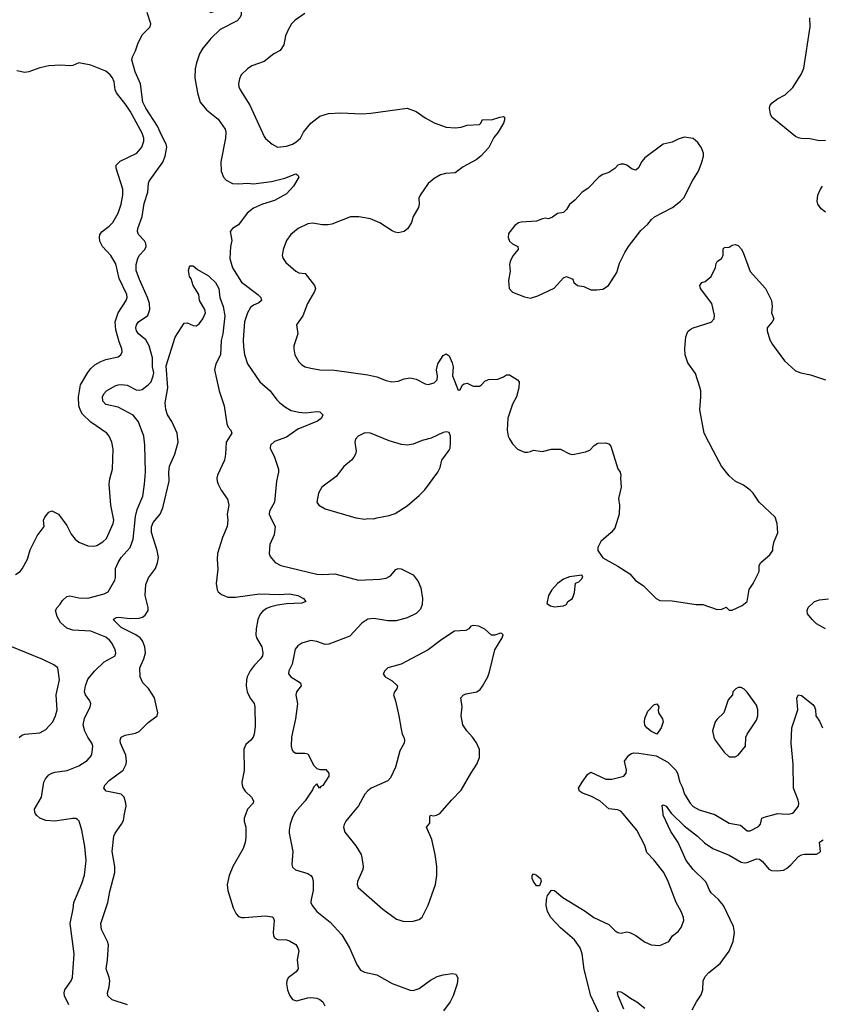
# Model space of a CAD drawing. Header units: inches. Extents: x 2001573 to 2220545, y 644482 to 846830.
# Tile 174 of 256: x 2098737 to 2104068, y 678734 to 685277. Entities that reach past the tile are written whole.
import ezdxf

# ---------------------------------------------------------------- set-up
doc = ezdxf.new("R2010")
doc.units = ezdxf.units.IN
doc.header["$MEASUREMENT"] = 0
for name, color, linetype in [('C0697', 7, 'Continuous'), ('C0698', 7, 'Continuous'), ('C1607', 7, 'Continuous'), ('C1608', 7, 'Continuous')]:
    doc.layers.add(name, color=color, linetype=linetype)

msp = doc.modelspace()

# ---------------------------------------------------------------- linework, layer by layer
at = {"layer": 'C0697', "color": 5}
for points, elevation in [([(2099063.1, 678730), (2099033.5, 678790), (2099031.1, 678810), (2099037.7, 678830), (2099079.1, 678890), (2099087.6, 678912.4), (2099099.1, 679070), (2099072.1, 679270), (2099091.8, 679368.1), (2099095.3, 679410), (2099150, 679535.5), (2099168.2, 679591.8), (2099177.7, 679690), (2099170, 679782), (2099149.7, 679890), (2099131.2, 679951.2), (2099121.6, 679961.6), (2099110, 679969.4), (2099090, 679969.6), (2098970, 679949.7), (2098910, 679955.1), (2098870, 679971.2), (2098850, 679987.8), (2098842.5, 680000)], 340), ([(2099452.3, 678730), (2099350, 678763.1), (2099321.3, 678790), (2099320.5, 678810), (2099331, 678850), (2099335.1, 678890), (2099331.9, 678911.9), (2099310.9, 678970), (2099320.2, 679030), (2099326, 679130), (2099320.7, 679150), (2099280.7, 679230), (2099275.8, 679270), (2099322.3, 679410), (2099336.2, 679483.8), (2099368.6, 679610), (2099368.8, 679650), (2099352.1, 679750), (2099362, 679850), (2099369.9, 679870.1), (2099413.5, 679930), (2099425.8, 679954.2), (2099434, 680000)], 320)]:
    msp.add_lwpolyline(points, dxfattribs=dict(at, elevation=elevation))
at = {"layer": 'C0698', "color": 5}
for points, elevation in [([(2098842.5, 680000), (2098836.4, 680010), (2098836, 680030), (2098882, 680110), (2098897.6, 680210), (2098907.6, 680232.4), (2098930, 680258), (2098950, 680270.3), (2098970, 680275.6), (2099052.3, 680287.7), (2099130, 680318.7), (2099185.9, 680354.1), (2099212.7, 680387.3), (2099219.1, 680410), (2099221.5, 680450), (2099215.6, 680470), (2099189.2, 680509.2), (2099169.3, 680549.3), (2099158.4, 680590), (2099167.4, 680632.6), (2099204.7, 680710), (2099209.7, 680730), (2099201.6, 680750), (2099173, 680790), (2099168.3, 680810), (2099174, 680850), (2099190, 680895.5), (2099236.9, 680950), (2099298, 681010), (2099370, 681048.7), (2099374.6, 681070), (2099370.6, 681090), (2099351.7, 681131.7), (2099334.2, 681154.3), (2099310, 681172.9), (2099210, 681213.8), (2099090, 681220.7), (2099050, 681232.6), (2099008.6, 681270), (2098985.6, 681310), (2098975.4, 681350), (2098985.1, 681370), (2099006.7, 681393.3), (2099021.7, 681418.3), (2099050, 681444.4), (2099070, 681449.2), (2099130, 681435.8), (2099190, 681433.4), (2099297.6, 681462.4), (2099324.2, 681475.8), (2099368.6, 681551.4), (2099373.5, 681570), (2099373.6, 681630), (2099389.8, 681670), (2099410, 681703.6), (2099469.8, 681770), (2099490, 681824), (2099505.2, 681974.8), (2099518.2, 682021.8), (2099554.8, 682110), (2099566.8, 682190), (2099571.9, 682270), (2099567.8, 682450), (2099562.4, 682510), (2099524.9, 682604.9), (2099490, 682649.7), (2099390, 682702.8), (2099310, 682719.6), (2099290, 682741.2), (2099287.8, 682770), (2099295.6, 682790), (2099314, 682810), (2099370, 682844.6), (2099390, 682851.3), (2099410, 682853.6), (2099450, 682847.8), (2099510, 682818.3), (2099530, 682814.6), (2099550, 682820.3), (2099590, 682850.3), (2099609.1, 682870.9), (2099623.7, 682910), (2099626.9, 682930), (2099619.6, 682970), (2099618.2, 683030), (2099596.5, 683110), (2099574.2, 683150), (2099525.1, 683190), (2099512.2, 683210), (2099508.7, 683230), (2099513.3, 683250), (2099526.9, 683270), (2099587.7, 683312.3), (2099601.4, 683350), (2099598.4, 683390), (2099586.7, 683430), (2099531.9, 683550), (2099511.1, 683610), (2099509.9, 683650), (2099521, 683690), (2099530.9, 683710), (2099567.1, 683750), (2099576.4, 683770), (2099575.3, 683790), (2099566.6, 683806.6), (2099526.8, 683850), (2099519.8, 683870), (2099520.6, 683890), (2099550.9, 683969.1), (2099563.6, 684056.4), (2099588.7, 684130), (2099591.3, 684190), (2099595.7, 684204.3), (2099686.6, 684330), (2099702.5, 684370), (2099714.3, 684430), (2099710.6, 684450), (2099678.2, 684510), (2099653.1, 684570), (2099574.2, 684690), (2099554.9, 684730), (2099538.5, 684850), (2099502.9, 684930), (2099481.8, 685010), (2099485.2, 685030), (2099506.6, 685070), (2099522.5, 685117.5), (2099550, 685177.4), (2099603.5, 685230), (2099607.4, 685250), (2099584.4, 685324.4)], 340), ([(2100000, 685143.8), (2099953.2, 685086.8), (2099930.2, 685049.8), (2099910.2, 684990), (2099902.4, 684950), (2099900.2, 684890), (2099918.4, 684790), (2099936.5, 684730), (2099977.1, 684677.1), (2100000, 684659.4)], 340), ([(2098709.2, 681590), (2098739.3, 681610), (2098753.1, 681626.9), (2098788.2, 681691.8), (2098807.1, 681752.9), (2098853.1, 681846.9), (2098899.6, 681910), (2098896, 681950), (2098902.7, 681970), (2098930, 682004), (2098950, 682012.7), (2098994, 681990), (2099050, 681914.8), (2099079, 681859), (2099104.4, 681824.4), (2099130, 681803.8), (2099190, 681780.4), (2099230, 681778.4), (2099250, 681783.1), (2099290, 681806.7), (2099313.7, 681830), (2099358, 681930), (2099361.7, 681950), (2099343.1, 682050), (2099332.1, 682190), (2099335.2, 682224.8), (2099352.9, 682290), (2099357, 682423), (2099349.8, 682469.8), (2099331.3, 682510), (2099315.6, 682530), (2099210, 682603.1), (2099155, 682655), (2099140.2, 682680.2), (2099130.6, 682710), (2099127.5, 682770), (2099139.8, 682850), (2099188.3, 682931.7), (2099210, 682959.7), (2099236.9, 682983.1), (2099274.7, 683005.4), (2099310, 683018.9), (2099390, 683037.4), (2099409.6, 683050), (2099418.3, 683070), (2099416.1, 683090), (2099396.8, 683136.8), (2099376, 683216), (2099370.8, 683270), (2099390.3, 683329.7), (2099444.5, 683410), (2099449.8, 683430), (2099448.4, 683450), (2099396.8, 683556.8), (2099374.6, 683654.6), (2099343, 683710), (2099286, 683770), (2099270, 683806), (2099267, 683830), (2099269.9, 683850.1), (2099285.4, 683870), (2099330, 683904), (2099355.1, 683930), (2099390, 683990.6), (2099410.9, 684050), (2099421.5, 684110), (2099421.7, 684150), (2099376.9, 684290), (2099377.4, 684310), (2099403.9, 684336.1), (2099515.1, 684390), (2099547.8, 684430), (2099561.3, 684470), (2099560.5, 684490), (2099550, 684522.7), (2099470, 684669.7), (2099445.1, 684710), (2099380.4, 684790), (2099371.6, 684811.6), (2099363.5, 684863.5), (2099354.3, 684890), (2099338.7, 684910), (2099310, 684934.7), (2099210, 684975.3), (2099130.4, 684989.6), (2099090, 684972), (2099070.4, 684969.6), (2099010, 684974.7), (2098930, 684969.6), (2098870, 684957), (2098798, 684930), (2098770, 684925.1), (2098717.4, 684937.4)], 360), ([(2099434, 680000), (2099443, 680050), (2099442.1, 680070), (2099430, 680109.8), (2099410, 680129.9), (2099311.8, 680150), (2099296.4, 680170), (2099302.2, 680190), (2099330, 680221.6), (2099423.5, 680290), (2099443.4, 680330), (2099446.1, 680350), (2099442.1, 680390), (2099406.2, 680470), (2099404.2, 680490), (2099410.9, 680509.1), (2099436.8, 680523.2), (2099505.5, 680534.5), (2099530, 680546.4), (2099590, 680606.5), (2099649.8, 680650), (2099655, 680670), (2099632.1, 680770), (2099592.2, 680832.2), (2099554.6, 680870), (2099536.8, 680910), (2099533.7, 680970), (2099561.5, 681030), (2099572, 681070), (2099568.2, 681110), (2099553, 681150), (2099536.4, 681170), (2099508.7, 681190), (2099410, 681237.8), (2099358.4, 681290), (2099376.6, 681303.4), (2099394.2, 681305.8), (2099470, 681297.3), (2099530, 681299.5), (2099552.8, 681307.2), (2099570, 681319.3), (2099589.8, 681350), (2099589.8, 681370.2), (2099569.2, 681450), (2099575.4, 681524.6), (2099591.7, 681568.3), (2099639.7, 681630), (2099653.1, 681666.9), (2099657.8, 681702.2), (2099650.7, 681749.3), (2099612.4, 681870), (2099612.9, 681907.1), (2099624.3, 681935.7), (2099670, 681991.7), (2099687.8, 682032.2), (2099729.9, 682210), (2099726.6, 682270), (2099731, 682309), (2099766.2, 682390), (2099789, 682470), (2099783.1, 682530), (2099747.8, 682607.8), (2099718, 682650), (2099706.6, 682686.6), (2099702.2, 682730), (2099719.9, 682830), (2099710, 682976.3), (2099770, 683167.3), (2099830, 683261), (2099850, 683262.8), (2099890, 683244.9), (2099910, 683243), (2099930, 683256.3), (2099952.8, 683290), (2099971.2, 683330), (2099967.6, 683350), (2099932, 683410), (2099927, 683450), (2099889.5, 683510), (2099875.5, 683555.5), (2099864, 683570), (2099859, 683610), (2099865.2, 683634.8), (2099870, 683642), (2099890, 683642), (2099916.9, 683616.9), (2099990, 683575.5), (2100000, 683566)], 320), ([(2098732.2, 680507.8), (2098750, 680521.3), (2098770, 680528.8), (2098870, 680538.4), (2098910, 680559.1), (2098956.2, 680610), (2098975.1, 680650), (2098985.1, 680690), (2098979.1, 680790), (2099000.5, 680890), (2098989.2, 680970), (2098964, 680990), (2098890, 681025.6), (2098674.2, 681114.2)], 360)]:
    msp.add_lwpolyline(points, dxfattribs=dict(at, elevation=elevation))
at = {"layer": 'C1607', "color": 5}
for points, elevation in [([(2100239, 680000), (2100227.3, 679970), (2100227.3, 679950), (2100238, 679910), (2100238.3, 679841.7), (2100233.7, 679810), (2100220.3, 679770), (2100152.2, 679650), (2100128.7, 679590), (2100115.8, 679530), (2100119.3, 679490), (2100154.9, 679374.9), (2100175.3, 679335.3), (2100190, 679317.3), (2100210, 679310.4), (2100230.3, 679310.3), (2100370, 679321.6), (2100414.3, 679314.3), (2100420.5, 679310), (2100427, 679290), (2100421.1, 679210), (2100422, 679190), (2100430, 679176.3), (2100450, 679163.7), (2100510, 679161.7), (2100530, 679154.9), (2100570.2, 679130.2), (2100585.3, 679110), (2100590.3, 679090), (2100580.8, 679030), (2100586.7, 678970), (2100573, 678950), (2100520.3, 678910), (2100510.3, 678890), (2100508.4, 678870), (2100515.3, 678830), (2100530, 678794), (2100550, 678766), (2100576.4, 678756.4), (2100650, 678777.8), (2100670, 678779.1), (2100710, 678774), (2100730, 678765.7), (2100750.1, 678750.2), (2100763.5, 678723.5)], 320), ([(2100560.9, 680000), (2100545.7, 679970), (2100532.9, 679930), (2100526.5, 679890), (2100526.7, 679870), (2100550.3, 679750), (2100543.4, 679663.4), (2100550, 679644.7), (2100567.9, 679627.9), (2100650, 679602), (2100670.4, 679590.4), (2100678.7, 679578.7), (2100686.4, 679550), (2100686.7, 679490), (2100672.8, 679430), (2100671.6, 679410), (2100678.9, 679390), (2100710.3, 679350), (2100798.8, 679278.8), (2100876.2, 679196.2), (2100926.7, 679110), (2100977.2, 678997.2), (2101001.4, 678961.4), (2101027.2, 678947.2), (2101110, 678928.8), (2101210, 678872.2), (2101330, 678828.2), (2101350, 678824.9), (2101390, 678839.5), (2101465.8, 678894.2), (2101510, 678918.8), (2101550, 678930.3), (2101610, 678939.3), (2101634.4, 678934.4), (2101647.7, 678910), (2101643.8, 678870), (2101617, 678790), (2101597, 678750), (2101552.2, 678690)], 340), ([(2100944, 680000), (2100903.8, 679950), (2100892.2, 679927.8), (2100888.2, 679910), (2100896.7, 679876.7), (2100970, 679787.3), (2101004.4, 679730), (2101010.4, 679710), (2101018.7, 679650), (2101017, 679630), (2100980.4, 679550), (2100979.3, 679530), (2100985.5, 679510), (2101150, 679364.9), (2101239.9, 679299.9), (2101290, 679284), (2101350, 679286), (2101390, 679298), (2101410, 679312), (2101450, 679392), (2101498, 679530), (2101507, 679590), (2101507, 679650), (2101496.2, 679730), (2101474, 679830), (2101438, 679910), (2101462, 679938), (2101460.2, 679979.8), (2101466, 679990), (2101486.4, 679986.4), (2101506, 679990), (2101522.4, 680000)], 360), ([(2102605.6, 678630), (2102530.9, 678790.9), (2102485.5, 678965.5), (2102472.8, 679070), (2102459.1, 679110), (2102423, 679163), (2102330, 679241.3), (2102264.4, 679310), (2102243.6, 679350), (2102234.3, 679390), (2102235.1, 679430), (2102243.6, 679456.4), (2102268.3, 679491.7), (2102290, 679490.4), (2102344.2, 679444.2), (2102493, 679353), (2102550, 679310.3), (2102650, 679263), (2102690, 679224), (2102710, 679210.7), (2102733.2, 679206.8), (2102770, 679214.8), (2102790, 679210.6), (2102830, 679190.4), (2102887.9, 679147.9), (2102932, 679130), (2102990, 679123.8), (2103048.7, 679150), (2103072, 679188), (2103110, 679217.3), (2103130, 679244), (2103147.6, 679290), (2103145.6, 679310), (2103131.4, 679351.4), (2103097, 679410), (2103045.1, 679550), (2103015.4, 679610), (2102950, 679694), (2102903.3, 679743.3), (2102888.5, 679790), (2102837, 679890), (2102745.2, 680000)], 340), ([(2103203.5, 678696.5), (2103232.2, 678750), (2103263.9, 678796.1), (2103273.5, 678830), (2103277.8, 678890), (2103290, 678918), (2103314.7, 678945.3), (2103390, 679005.8), (2103450, 679087.2), (2103475.6, 679150), (2103485.2, 679210), (2103477.4, 679250), (2103412.9, 679390), (2103378.4, 679430), (2103330, 679474.3), (2103315.6, 679495.6), (2103304.1, 679530), (2103292.2, 679550), (2103209.5, 679629.5), (2103163, 679690), (2103109.9, 679809.9), (2103062.1, 679882.1), (2103011.9, 679990), (2103010.9, 680000)], 320), ([(2103068.2, 680000), (2103150, 679918.9), (2103238.3, 679850), (2103285.8, 679805.8), (2103340.3, 679770), (2103450, 679724.7), (2103530, 679677.7), (2103550, 679673.7), (2103570, 679675.6), (2103630, 679699.7), (2103650, 679697.3), (2103670, 679683.1), (2103712.1, 679632.1), (2103730, 679623.2), (2103770, 679620.2), (2103810, 679626.2), (2103830, 679636.5), (2103859.5, 679660.5), (2103910, 679714.9), (2103930, 679728), (2103950, 679732.4), (2104030, 679730.4), (2104050, 679741.6), (2104056.9, 679750), (2104048.6, 679811.4), (2104073.9, 679826.1)], 320), ([(2103339.7, 680000), (2103350, 679996.9), (2103450, 679936.9), (2103524.3, 679924.3), (2103570, 679887.2), (2103590, 679887.6), (2103645.1, 679914.9), (2103658.4, 679930), (2103667, 679970), (2103681.6, 679978.4), (2103763.2, 680000)], 340), ([(2103801.7, 680000), (2103842.3, 679997.7), (2103853, 680000)], 340), ([(2102750, 678701.7), (2102711.5, 678790), (2102707, 678813), (2102710, 678818.8), (2102730, 678817), (2102750, 678805.7), (2102793.8, 678773.8), (2102836.5, 678750), (2102890, 678709.1)], 320)]:
    msp.add_lwpolyline(points, dxfattribs=dict(at, elevation=elevation))
at = {"layer": 'C1607', "color": 5, "elevation": 340}
msp.add_lwpolyline([(2102170, 679521.2), (2102150, 679549.2), (2102142, 679570), (2102141.2, 679590), (2102150, 679601), (2102170, 679593), (2102195.5, 679570), (2102200.5, 679550), (2102190, 679521.2)], close=True, dxfattribs=at)
at = {"layer": 'C1608', "color": 5}
for points, elevation in [([(2100000, 685326.2), (2100010, 685326.2), (2100059.3, 685340.7), (2100150, 685377), (2100178.8, 685370), (2100199.1, 685350), (2100207.3, 685330), (2100208, 685310), (2100199.3, 685290), (2100182, 685270), (2100068.3, 685211.7), (2100007.3, 685152.7), (2100000, 685143.8)], 340), ([(2100630, 685318), (2100566.4, 685273.6), (2100542, 685250), (2100519.1, 685210), (2100503, 685170), (2100490.5, 685109.5), (2100467.9, 685072.1), (2100424.7, 685050), (2100360.5, 684999.5), (2100278.8, 684970), (2100248.9, 684951.1), (2100208.7, 684911.3), (2100196.1, 684883.9), (2100190.4, 684850), (2100192.4, 684830), (2100201.3, 684810), (2100264.4, 684710), (2100359.9, 684499.9), (2100370, 684486.4), (2100413.4, 684450), (2100450, 684430.3), (2100510, 684436.9), (2100549.3, 684450), (2100570, 684462), (2100602.9, 684490), (2100622, 684530), (2100671.6, 684590), (2100730, 684635.3), (2100787.4, 684652.6), (2100870, 684658), (2101008.5, 684651.5), (2101070, 684655.3), (2101310, 684688.5), (2101370, 684666.7), (2101430, 684623.7), (2101490, 684592), (2101570, 684563.7), (2101630, 684558.4), (2101670, 684563), (2101710, 684575.5), (2101790, 684581), (2101799, 684590), (2101810, 684614.8), (2101870, 684611.3), (2101926, 684630), (2101950, 684634), (2101958, 684630), (2101958, 684610), (2101951, 684590), (2101914.9, 684530), (2101885.7, 684494.3), (2101853, 684427), (2101799.1, 684370), (2101770, 684346.3), (2101681.8, 684298.2), (2101630, 684259.7), (2101564.7, 684255.3), (2101533, 684247), (2101490, 684221.2), (2101450, 684189.2), (2101396.3, 684110), (2101387.3, 684090), (2101391, 684050), (2101384.9, 684030), (2101350.7, 683970), (2101338.8, 683930), (2101316, 683890), (2101290, 683869), (2101250, 683861.2), (2101230, 683865.2), (2101210, 683873.2), (2101130, 683926.6), (2101067.5, 683952.5), (2100990, 683966.6), (2100933.7, 683966.3), (2100810, 683919), (2100786, 683914), (2100746.4, 683913.6), (2100684.1, 683924.1), (2100650, 683920.7), (2100587.3, 683890), (2100537.3, 683850), (2100510, 683809), (2100486, 683750), (2100479.3, 683710), (2100486, 683690), (2100504.5, 683664.5), (2100570, 683606), (2100590, 683594.8), (2100632, 683590), (2100694, 683510), (2100702, 683490), (2100695.5, 683470), (2100648, 683390), (2100618, 683310), (2100576.3, 683250), (2100584.9, 683190), (2100558, 683110), (2100557.1, 683090), (2100565.3, 683050), (2100590, 683002.8), (2100610, 682982.8), (2100632, 682970), (2100670, 682960.5), (2100730, 682950.6), (2100826.9, 682946.9), (2101050, 682916), (2101110, 682904.4), (2101170, 682878.3), (2101209.7, 682870.3), (2101250, 682875.3), (2101290, 682890.4), (2101330, 682898), (2101370, 682888.7), (2101430, 682857.1), (2101450, 682853), (2101490, 682862.8), (2101510, 682884.7), (2101512.5, 682907.5), (2101506, 682950), (2101514.7, 682990), (2101550, 683045.5), (2101570, 683057.1), (2101590, 683044), (2101610, 682996), (2101615.6, 682970), (2101612.7, 682910), (2101650, 682814), (2101662, 682818), (2101679, 682850), (2101690, 682857.3), (2101710, 682862), (2101750, 682842), (2101790, 682842), (2101804, 682850), (2101826.2, 682873.8), (2101850, 682885.5), (2101912.3, 682887.7), (2101950, 682902.8), (2101970, 682917.3), (2101990, 682916), (2102044, 682884), (2102054, 682870), (2102053.4, 682830), (2102036.3, 682770), (2102010, 682722), (2101979.1, 682630), (2101974.8, 682550), (2101980.7, 682510), (2101990, 682491.3), (2102010, 682458), (2102043.4, 682423.4), (2102090, 682404), (2102110, 682404), (2102130, 682406.8), (2102150, 682416), (2102210, 682407.7), (2102270, 682422), (2102330, 682424), (2102390, 682390.8), (2102410, 682387.3), (2102494.8, 682405.2), (2102524.1, 682415.9), (2102551.8, 682448.2), (2102577.5, 682462.5), (2102630, 682464.9), (2102650, 682457.3), (2102662.4, 682442.4), (2102710, 682292), (2102726, 682270), (2102730.7, 682250.7), (2102726.8, 682230), (2102732.7, 682170), (2102714.8, 682094.8), (2102721, 682050), (2102718.8, 681990), (2102690, 681898), (2102664.7, 681870), (2102596, 681810), (2102578, 681770), (2102578, 681750), (2102610, 681701), (2102710, 681646), (2102790, 681594.8), (2102826.8, 681550), (2102878, 681518), (2102964, 681430), (2102990, 681417.1), (2103070, 681414), (2103230, 681390.6), (2103274, 681390), (2103370, 681358), (2103400.4, 681359.6), (2103430, 681372), (2103450, 681354), (2103470, 681354), (2103536.4, 681383.6), (2103568.9, 681411.1), (2103582, 681490), (2103609.4, 681530.6), (2103648, 681610), (2103648.7, 681650), (2103659, 681670), (2103720.2, 681719.8), (2103739, 681750), (2103739, 681770), (2103749, 681810), (2103773.6, 681866.4), (2103768.7, 681930), (2103754, 681970), (2103649, 682070), (2103609.2, 682130), (2103589.2, 682150), (2103544.4, 682184.4), (2103489.7, 682209.7), (2103450, 682246), (2103399.5, 682310), (2103344.5, 682410), (2103283.7, 682530), (2103255.5, 682684.5), (2103262, 682770), (2103260.9, 682810), (2103254.9, 682834.9), (2103226, 682926), (2103175.8, 682995.8), (2103157.3, 683050), (2103154.8, 683090), (2103161.6, 683170), (2103176, 683204), (2103190, 683218.7), (2103210, 683228.7), (2103330, 683267.7), (2103349.3, 683290), (2103352.5, 683312.5), (2103334, 683390), (2103259.3, 683490), (2103254, 683510), (2103268.7, 683530), (2103290, 683537.3), (2103329.2, 683570), (2103359, 683630), (2103362.7, 683657.3), (2103369.1, 683670.9), (2103399, 683690), (2103408.7, 683710), (2103410, 683754), (2103418, 683762), (2103450, 683766), (2103470, 683778.8), (2103490, 683782.8), (2103510, 683777.3), (2103530, 683754.8), (2103543, 683730), (2103590, 683604.7), (2103691, 683490), (2103730.8, 683410), (2103736, 683370), (2103731, 683330), (2103746, 683290), (2103736, 683270), (2103701, 683230), (2103701, 683210), (2103720.7, 683150), (2103737.5, 683117.5), (2103817.3, 683010), (2103890, 682943.8), (2103924.7, 682930), (2103990, 682916.5), (2104090, 682884.2)], 360), ([(2104090, 684473.6), (2104050, 684472), (2103985.4, 684485.4), (2103928.4, 684488.4), (2103910, 684491.3), (2103890, 684501.6), (2103733.3, 684630), (2103723.5, 684650), (2103717.4, 684690), (2103722.4, 684710), (2103734.9, 684725.1), (2103769.8, 684750.2), (2103821.4, 684778.6), (2103873.4, 684826.6), (2103930, 684916.3), (2103944.8, 684955.2), (2103986.6, 685230), (2103984.5, 685290)], 360), ([(2100000, 684659.4), (2100056.2, 684616.2), (2100102, 684550), (2100106.7, 684530), (2100104.7, 684490), (2100071.8, 684331.8), (2100075.8, 684270), (2100090.5, 684230), (2100107.7, 684210), (2100150, 684189.1), (2100190, 684186.3), (2100249.6, 684190.4), (2100290, 684186), (2100410, 684202.8), (2100497, 684223), (2100570, 684252), (2100584.5, 684244.5), (2100590.5, 684230.5), (2100556.4, 684170), (2100510, 684119.7), (2100430, 684076.1), (2100350, 684051.7), (2100290, 684025.3), (2100248.1, 683991.9), (2100190, 683914.3), (2100150.5, 683890), (2100134.4, 683870), (2100145.7, 683810), (2100136, 683770), (2100132.9, 683690), (2100150, 683628), (2100210, 683532.8), (2100319.6, 683450), (2100339.6, 683430), (2100343.1, 683410), (2100325.4, 683394.6), (2100290, 683378.9), (2100270, 683364.7), (2100250.2, 683330), (2100229.1, 683270), (2100220.7, 683150), (2100222.9, 683102.9), (2100230, 683051), (2100250.4, 682990), (2100332.2, 682870), (2100401.6, 682810), (2100444.4, 682750), (2100463.8, 682730), (2100501.8, 682701.8), (2100540.7, 682680.7), (2100590, 682668.4), (2100634.6, 682665.4), (2100710, 682672.4), (2100730, 682670.3), (2100750.5, 682650), (2100742, 682630), (2100715.3, 682610), (2100585.2, 682554.8), (2100510, 682502.4), (2100430, 682472.8), (2100403.1, 682450), (2100399.5, 682430), (2100428.4, 682370), (2100454.9, 682290), (2100454.9, 682270), (2100442.4, 682210), (2100428.9, 682070), (2100395.3, 682010), (2100394.9, 681990), (2100401.7, 681970), (2100433.3, 681906.7), (2100426.3, 681853.7), (2100398, 681790), (2100393.4, 681730), (2100400.7, 681710), (2100434, 681670), (2100471.3, 681650), (2100710, 681592.4), (2100750, 681590.2), (2100830, 681595.2), (2100986.6, 681553.4), (2101130, 681559.2), (2101170, 681565.3), (2101199, 681581), (2101235.8, 681624.2), (2101250, 681630.2), (2101270, 681627.8), (2101350, 681587.4), (2101384.2, 681544.2), (2101401.7, 681501.7), (2101412.7, 681430), (2101410.1, 681389.9), (2101400.2, 681359.8), (2101370, 681331.1), (2101310, 681302), (2101237.2, 681282.8), (2101182.2, 681282.2), (2101090, 681296.8), (2101050, 681292.1), (2101010, 681267.1), (2100930, 681180.8), (2100790, 681126.3), (2100765.5, 681125.5), (2100710, 681143.9), (2100670, 681151.2), (2100610, 681133), (2100583.9, 681116.1), (2100567.3, 681092.7), (2100545.7, 680994.3), (2100525.3, 680950), (2100523.1, 680930), (2100537.4, 680910), (2100601.3, 680870), (2100606.4, 680850), (2100574.6, 680810), (2100570.3, 680790), (2100581.3, 680730), (2100568.5, 680630), (2100542.6, 680510), (2100540.4, 680450), (2100545.5, 680430), (2100554.4, 680414.4), (2100570, 680402), (2100630, 680403.1), (2100650, 680398.4), (2100690, 680320.5), (2100710, 680300.5), (2100730, 680293.4), (2100770, 680293.4), (2100790.6, 680270), (2100790, 680249), (2100750, 680188.7), (2100738, 680182), (2100729.2, 680169.2), (2100710, 680198), (2100690, 680178), (2100681.7, 680158.3), (2100633.3, 680086.8), (2100566, 680010), (2100560.9, 680000)], 340), ([(2104090, 683996.9), (2104059.7, 684019.7), (2104038.7, 684050), (2104033.6, 684070), (2104038.4, 684110), (2104053.6, 684146.4), (2104069.6, 684170.4)], 360), ([(2100000, 683566), (2100038, 683530), (2100059.3, 683490), (2100066.4, 683430), (2100088.7, 683370), (2100099.5, 683310), (2100086, 683190), (2100074.9, 683145.1), (2100071.3, 683050), (2100040.7, 682990), (2100030.8, 682950), (2100062.4, 682810), (2100094.9, 682710), (2100111.7, 682591.7), (2100120.5, 682570), (2100139.1, 682550), (2100146, 682530), (2100108.9, 682470), (2100104.9, 682390), (2100097, 682350), (2100050.6, 682250.6), (2100047.2, 682230), (2100047.4, 682210), (2100054.9, 682190), (2100075.3, 682150), (2100116.5, 682090), (2100126.7, 682050), (2100115.8, 681990), (2100118.7, 681950), (2100114.6, 681910), (2100084, 681836), (2100051.3, 681728.7), (2100048.8, 681691.2), (2100053.6, 681626.4), (2100042, 681530), (2100047.9, 681487.9), (2100054.7, 681474.7), (2100076.2, 681456.2), (2100120.2, 681440.2), (2100170, 681438.6), (2100330, 681461.6), (2100462.9, 681457.1), (2100530, 681461.2), (2100584, 681450), (2100621, 681430), (2100638, 681410), (2100610, 681398.4), (2100510, 681394.8), (2100450, 681387.3), (2100404.4, 681375.6), (2100376.7, 681363.3), (2100350, 681344), (2100334.7, 681325.3), (2100319.7, 681290), (2100306.5, 681230), (2100305, 681190), (2100309.3, 681169.3), (2100344.2, 681110), (2100352.8, 681070), (2100348.8, 681050), (2100337, 681030), (2100294.2, 680985.8), (2100268.8, 680950), (2100248.5, 680910), (2100243.8, 680890), (2100241.3, 680850), (2100248.8, 680811.2), (2100268.8, 680768.8), (2100293.2, 680733.2), (2100299.2, 680710), (2100299.9, 680580.1), (2100295.3, 680530), (2100286.7, 680510), (2100272, 680490), (2100239.7, 680460.3), (2100226, 680430), (2100226.9, 680286.9), (2100213.4, 680210), (2100213.7, 680190), (2100220.3, 680170), (2100234, 680150), (2100275.5, 680110), (2100290, 680086), (2100287.7, 680070), (2100250.6, 680030), (2100239, 680000)], 320), ([(2104089.2, 681230), (2104030, 681262.9), (2104000.9, 681290), (2103969.7, 681329.7), (2103967.6, 681350), (2103974.5, 681370), (2104017.2, 681410), (2104050, 681421.1), (2104110, 681428.8)], 340), ([(2101522.4, 680000), (2101530, 680004.7), (2101604, 680090), (2101670, 680156), (2101732.5, 680267.5), (2101774, 680330), (2101790, 680374), (2101790, 680426), (2101772.1, 680472.1), (2101744, 680510), (2101706, 680550), (2101680.9, 680590), (2101669.5, 680650), (2101677, 680710), (2101666.6, 680770), (2101684, 680790), (2101702, 680798), (2101774, 680810), (2101794.7, 680825.3), (2101811.4, 680848.6), (2101846, 680910), (2101857.6, 680942.4), (2101892, 681090), (2101940.9, 681170), (2101948.7, 681190), (2101938.6, 681198.6), (2101930, 681199.3), (2101892.8, 681187.2), (2101870, 681186), (2101827, 681227), (2101786.8, 681246.8), (2101747.9, 681252.1), (2101733.4, 681246.6), (2101720.7, 681230), (2101701.1, 681218.9), (2101625.9, 681214.1), (2101541.8, 681158.2), (2101450.8, 681090), (2101270, 680994.5), (2101182, 680970), (2101162, 680950), (2101152, 680930), (2101164.7, 680910), (2101210, 680882.8), (2101246, 680850), (2101241, 680830), (2101226, 680810), (2101218.8, 680790), (2101234, 680750), (2101256.3, 680650), (2101270, 680562), (2101278, 680530), (2101288.2, 680510), (2101292.7, 680490), (2101290.4, 680470), (2101262.9, 680417.1), (2101232.7, 680310), (2101200.9, 680239.1), (2101181.1, 680218.9), (2101071, 680170), (2101050, 680152.3), (2101030, 680129.3), (2100986.8, 680053.2), (2100944, 680000)], 360), ([(2103853, 680000), (2103870, 680003.7), (2103879.5, 680010), (2103909.3, 680050), (2103911.8, 680070), (2103907.6, 680090), (2103877.2, 680170), (2103874.3, 680330), (2103860.9, 680470), (2103865.4, 680570), (2103904.7, 680690), (2103899, 680770), (2103910, 680791), (2103930, 680786), (2104005.1, 680725.1), (2104016.3, 680710), (2104023, 680690), (2104024.9, 680650), (2104050, 680614.8), (2104068.9, 680570)], 340), ([(2102745.2, 680000), (2102730, 680018.3), (2102710, 680027.1), (2102650, 680032.8), (2102590, 680086.6), (2102530, 680118), (2102476, 680136), (2102455.3, 680150), (2102449.4, 680170), (2102472, 680210), (2102510, 680262.8), (2102530, 680277.3), (2102630, 680230.2), (2102670.6, 680229.4), (2102750, 680249.1), (2102764.4, 680270), (2102768.4, 680290), (2102753.2, 680350), (2102783.5, 680390), (2102800, 680400), (2102816, 680404), (2102850, 680402.8), (2102964.3, 680384.3), (2103042.2, 680342.2), (2103095.6, 680290), (2103106.3, 680270), (2103122, 680210), (2103138.3, 680178.3), (2103152.2, 680130), (2103190.4, 680070), (2103210, 680048.8), (2103250, 680026.7), (2103339.7, 680000)], 340), ([(2103010.9, 680000), (2103005.2, 680054.8), (2103010, 680059.3), (2103030, 680050.3), (2103064.1, 680004.1), (2103068.2, 680000)], 320), ([(2103763.2, 680000), (2103770, 680001.8), (2103801.7, 680000)], 340)]:
    msp.add_lwpolyline(points, dxfattribs=dict(at, elevation=elevation))
for points, elevation in [([(2103150, 684495.3), (2103110, 684484), (2103070, 684464), (2103012, 684450), (2102890, 684359), (2102870, 684335.3), (2102848, 684292), (2102830, 684277.2), (2102804.1, 684284.1), (2102769.4, 684309.4), (2102750, 684317.2), (2102730, 684317.2), (2102710.7, 684309.3), (2102690, 684288.7), (2102650, 684262), (2102610, 684248.7), (2102586.4, 684233.6), (2102510, 684155.3), (2102472, 684130), (2102423.4, 684076.6), (2102390, 684048.7), (2102370, 684015.3), (2102350, 683995.3), (2102310, 683988.7), (2102275.3, 683964.7), (2102250, 683954), (2102230, 683957.2), (2102210, 683953.2), (2102170, 683937.2), (2102068.3, 683931.7), (2102050, 683926), (2102026, 683910), (2101984.7, 683855.3), (2101980.4, 683830), (2101990, 683804.9), (2102010, 683788), (2102044.7, 683770), (2102047.7, 683750), (2102012.8, 683707.2), (2101994.4, 683670), (2101990.5, 683650), (2101994.6, 683605.4), (2101983.4, 683543.4), (2101987.3, 683490), (2102010, 683466.8), (2102090, 683436.3), (2102130, 683427.3), (2102178.9, 683441.1), (2102286.3, 683493.7), (2102350, 683562), (2102370, 683571.3), (2102410, 683552), (2102418, 683530), (2102442, 683510), (2102483.5, 683503.5), (2102530, 683482.8), (2102570, 683481), (2102610, 683486.8), (2102648.7, 683510), (2102703.3, 683596.7), (2102721.2, 683658.8), (2102757.2, 683730), (2102781.2, 683770), (2102863.3, 683876.7), (2102910, 683917.3), (2102932.7, 683950), (2102952.9, 683967.1), (2103074, 684030), (2103125.2, 684070), (2103150, 684096), (2103201.5, 684198.5), (2103245.2, 684270), (2103269, 684330), (2103279, 684370), (2103279, 684390), (2103264.7, 684424.7), (2103240.4, 684460.4), (2103210, 684488)], 380), ([(2101570, 682537.2), (2101550, 682532.7), (2101470, 682497), (2101410, 682481.6), (2101350, 682456.3), (2101310, 682449.7), (2101273.6, 682453.6), (2101190, 682478.9), (2101068, 682530), (2101030, 682531.4), (2100984, 682510), (2100968, 682490), (2100963, 682470), (2100972.4, 682410), (2100968.4, 682390), (2100957.1, 682370), (2100940.5, 682350), (2100890, 682307.3), (2100839.1, 682240.9), (2100744.4, 682170), (2100722, 682130), (2100710.4, 682070), (2100723.1, 682050), (2100766.9, 682026.9), (2100970, 681966.8), (2101030, 681958.8), (2101050, 681962.8), (2101090, 681961), (2101110, 681966), (2101190, 681982), (2101230, 681996.3), (2101310, 682047.3), (2101390, 682114.8), (2101427.5, 682152.5), (2101514, 682270), (2101530, 682302), (2101540.9, 682350), (2101590, 682416), (2101595.6, 682430), (2101599.5, 682470), (2101599.3, 682510), (2101590, 682534)], 360), ([(2102470, 681586), (2102390, 681574), (2102350, 681559), (2102310, 681529.2), (2102272.5, 681487.5), (2102248.5, 681451.5), (2102238, 681398), (2102262, 681382), (2102290, 681376), (2102350, 681382), (2102368.4, 681391.6), (2102378, 681410), (2102408, 681430), (2102422, 681470), (2102428.4, 681531.6), (2102450, 681542), (2102470, 681562), (2102476.4, 681576.4)], 360), ([(2103530, 680838), (2103510, 680838), (2103494, 680830), (2103474, 680810), (2103472, 680790), (2103443.4, 680756.6), (2103414.4, 680670), (2103370, 680629.2), (2103356.3, 680610), (2103339.1, 680550), (2103347.7, 680510), (2103357.3, 680490), (2103417.3, 680410), (2103450, 680379.1), (2103490, 680379.1), (2103509, 680390), (2103557.2, 680450), (2103561.2, 680510), (2103568.9, 680528.9), (2103630, 680622.8), (2103639.6, 680650), (2103639.5, 680690), (2103630, 680722), (2103570, 680808), (2103550, 680828)], 360), ([(2102970, 680528), (2102930, 680549), (2102902, 680570), (2102890, 680588), (2102887, 680610), (2102890, 680632), (2102910, 680681), (2102950, 680724.7), (2102970, 680730.8), (2102982, 680710), (2102978, 680690), (2102981, 680670), (2103006, 680630), (2103010.7, 680610), (2102998.8, 680570)], 340)]:
    msp.add_lwpolyline(points, close=True, dxfattribs=dict(at, elevation=elevation))

doc.saveas('drawing.dxf')
